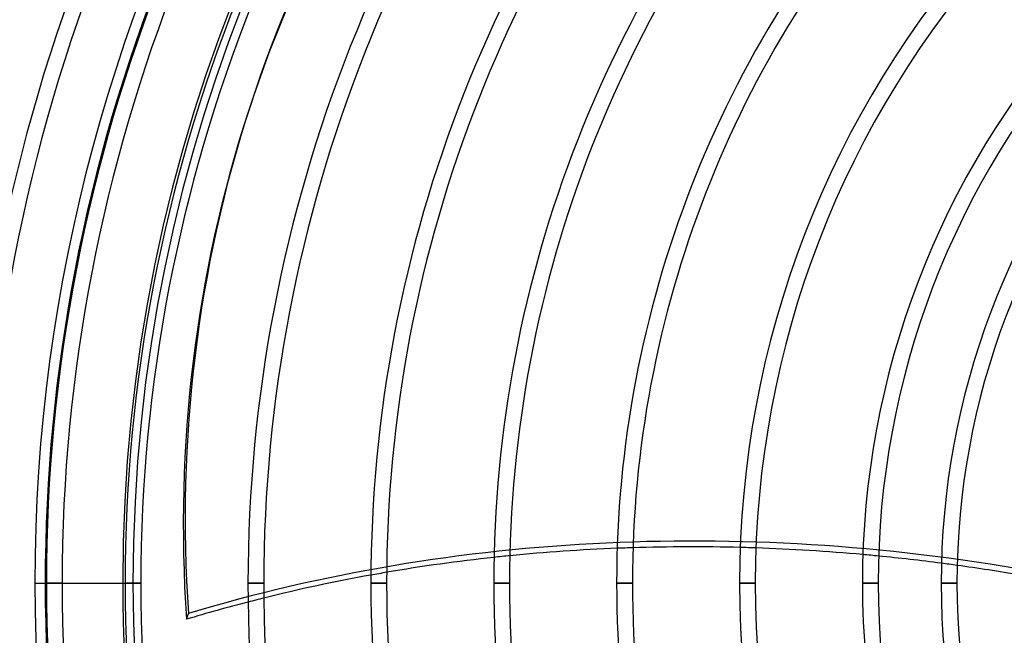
# Model space of a CAD drawing. Header units: millimetres. Extents: x -215 to 215, y -215 to 215.
# Tile 12 of 62: x -163 to -68, y -5 to 55. Entities that reach past the tile are written whole.
import ezdxf

# ---------------------------------------------------------------- set-up
doc = ezdxf.new("R2010")
doc.units = ezdxf.units.MM
doc.layers.add('MAIN-1', color=7, linetype='Continuous')
doc.layers.add('MAIN-2', color=7, linetype='Continuous')

msp = doc.modelspace()

# ---------------------------------------------------------------- linework, layer by layer
at = {"layer": 'MAIN-1'}
for p, q in [((-141.174, 46.179), (-141.356, 45.62)), ((-161, 0), (-160.887, 0)), ((-159.363, 0), (-160.887, 0)), ((-159.363, 0), (-153.262, 0)), ((-151.738, 0), (-153.262, 0)), ((-139.843, 0), (-141.368, 0)), ((-127.948, 0), (-129.472, 0)), ((-116.052, 0), (-117.578, 0)), ((-104.157, 0), (-105.683, 0)), ((-92.263, 0), (-93.788, 0)), ((-80.367, 0), (-81.892, 0)), ((-72.742, 0), (-74.267, 0))]:
    msp.add_line(p, q, dxfattribs=at)
for radius, start, end in [(168.512, 136.47253, 180.00002), (166.988, 136.56993, 180.00002), (160.887, 136.58311, 180.00002), (161, 136.62832, 180.00002), (159.363, 136.64511, 180.00002), (153.262, 136.66235, 180.00002), (151.738, 136.72778, 180.00002), (141.368, 136.85458, 180.00002), (139.843, 136.8748, 180.00002), (129.472, 137.02503, 180.00002), (127.948, 137.04916, 180.00002), (117.578, 137.22998, 180.00002), (116.052, 137.25932, 180.00002), (105.683, 137.48111, 180.00002), (104.157, 137.51743, 180.00002), (93.787, 137.79601, 180.00002), (92.263, 137.8423, 180.00002), (81.892, 138.20258, 180.00002), (80.368, 138.11079, 180.00002), (74.267, 138.53174, 180.00002), (72.743, 138.43205, 180.00002), (168.512, 179.99998, 223.52747), (161, 179.99998, 223.37168), (160.887, 179.99998, 223.41689), (153.262, 179.99998, 223.33765), (141.368, 179.99998, 223.14542), (129.472, 179.99998, 222.97497), (117.578, 179.99998, 222.77002), (105.683, 179.99998, 222.51889), (93.787, 179.99998, 222.20399), (81.892, 179.99998, 221.79742), (74.267, 179.99998, 221.46826), (166.988, 180.00002, 223.43007), (159.363, 180.00002, 223.35489), (151.738, 180.00002, 223.27222), (139.843, 180.00002, 223.1252), (127.948, 180.00002, 222.95084), (116.052, 180.00002, 222.74068), (104.157, 180.00002, 222.48257), (92.263, 180.00002, 222.1577), (80.368, 180.00002, 221.88921), (72.743, 180.00002, 221.56795)]:
    msp.add_arc((0, 0), radius, start, end, dxfattribs=at)
for centre, major_axis, start_param, end_param in [((43.42, -14.417), (184.776, -60.037), 2.827433, 3.141593), ((43.602, -13.858), (-184.776, 60.037), -0.314159, 0), ((43.42, -14.417), (184.776, -60.037), -3.141593, -2.827433), ((-79.048, -127.995), (150.838, -49.01), 1.999115, 2.067199), ((-79.048, -127.995), (150.838, -49.01), 1.922087, 1.989184), ((-79.048, -127.995), (150.838, -49.01), 1.845789, 1.912274), ((-79.048, -127.995), (150.838, -49.01), 2.077302, 2.146732), ((-79.048, -127.995), (150.838, -49.01), 1.797032, 1.836035), ((-79.048, -127.995), (150.838, -49.01), 1.748193, 1.787277), ((-79.048, -127.995), (150.838, -49.01), 2.15706, 2.228214), ((-79.048, -127.995), (150.838, -49.01), 2.238824, 2.280953)]:
    msp.add_ellipse(centre, major_axis=major_axis, ratio=0.809017, start_param=start_param, end_param=end_param, dxfattribs=at)
at = {"layer": 'MAIN-2'}
for p, q in [((-162, 0), (-153.5, 0)), ((-160.887, 0), (-159.363, 0)), ((-160.887, 0), (-159.363, 0)), ((-152.5, 0), (-153.262, 0)), ((-153.262, 0), (-151.738, 0)), ((-141.368, 0), (-139.843, 0)), ((-129.472, 0), (-127.948, 0)), ((-117.578, 0), (-116.052, 0)), ((-105.683, 0), (-104.157, 0)), ((-93.788, 0), (-92.263, 0)), ((-81.892, 0), (-80.367, 0)), ((-74.267, 0), (-72.742, 0)), ((-147.322, -3.512), (-147.14, -2.953))]:
    msp.add_line(p, q, dxfattribs=at)
for radius, start, end in [(162, 0, 180.00002), (153.5, 89.99998, 179.99998), (152.5, 89.99998, 179.99998), (162, 179.99998, 0), (153.5, 179.99998, 270.00002), (152.5, 179.99998, 270.00002)]:
    msp.add_arc((0, 0), radius, start, end, dxfattribs=at)
for centre, major_axis, start_param, end_param in [((43.602, -13.858), (-184.776, 60.037), 0, 0.314159), ((-78.866, -127.436), (150.838, -49.01), 1.73342, 2.280953), ((-79.048, -127.995), (150.838, -49.01), 1.989184, 1.999115), ((-79.048, -127.995), (150.838, -49.01), 1.912274, 1.922087), ((-79.048, -127.995), (150.838, -49.01), 2.067199, 2.077302), ((-79.048, -127.995), (150.838, -49.01), 1.836035, 1.845789), ((-79.048, -127.995), (150.838, -49.01), 1.787277, 1.797032), ((-79.048, -127.995), (150.838, -49.01), 2.146732, 2.15706), ((-79.048, -127.995), (150.838, -49.01), 2.228214, 2.238824)]:
    msp.add_ellipse(centre, major_axis=major_axis, ratio=0.809017, start_param=start_param, end_param=end_param, dxfattribs=at)

doc.saveas('drawing.dxf')
